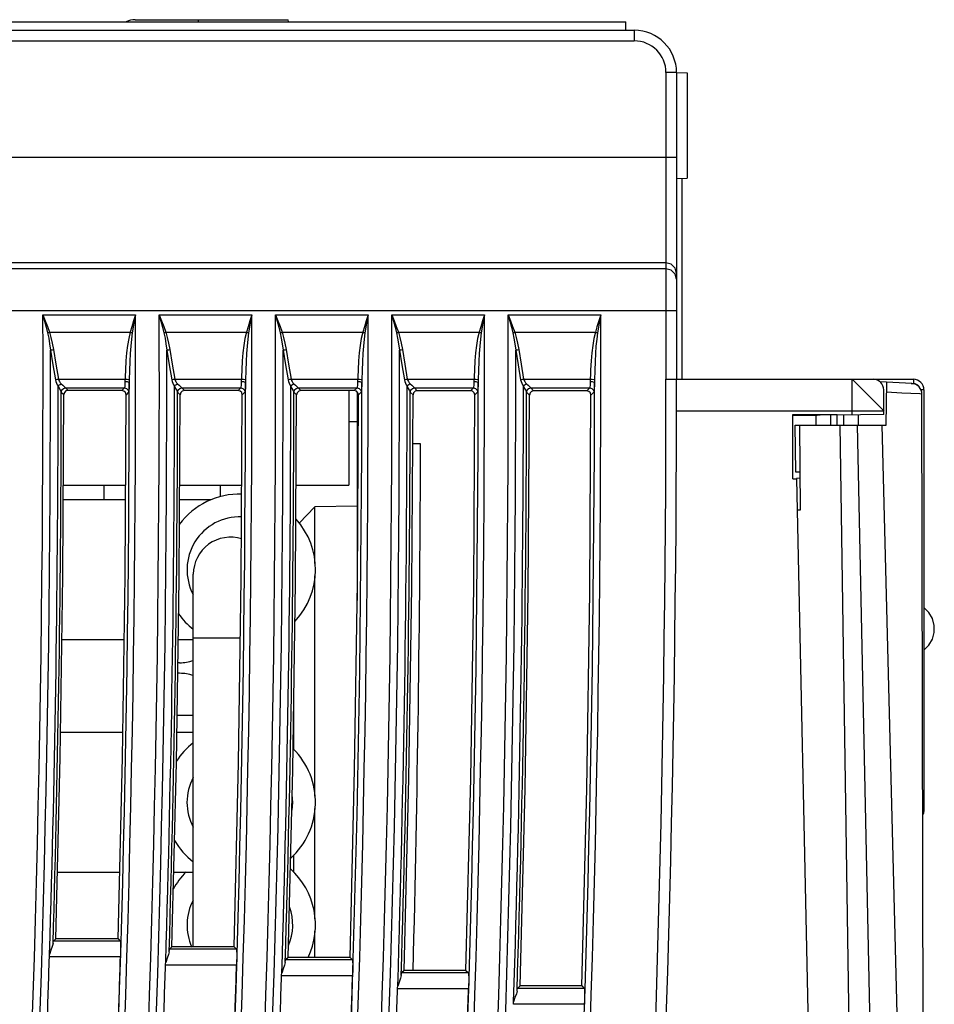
# Model space of a CAD drawing. Header units: millimetres. Extents: x 0 to 600, y 0 to 600.
# Tile 14 of 39: x 126 to 170, y 325 to 371. Entities that reach past the tile are written whole.
import ezdxf

# ---------------------------------------------------------------- set-up
doc = ezdxf.new("R2010")
doc.units = ezdxf.units.MM
doc.header["$LTSCALE"] = 39.111111
doc.layers.get('0').update_dxf_attribs({"linetype": 'CONTINUOUS'})

msp = doc.modelspace()

# ---------------------------------------------------------------- linework, layer by layer
at = {"color": 7, "linetype": 'CONTINUOUS'}
for p, q in [((93.01, 371.034), (155.01, 371.034)), ((131.81, 371.134), (139.051, 371.134)), ((134.81, 371.034), (134.81, 371.134)), ((139.053, 371.034), (139.051, 371.134)), ((155.01, 370.634), (155.01, 371.034)), ((92.01, 370.634), (155.41, 370.634)), ((155.41, 370.634), (155.41, 370.134)), ((92.01, 370.134), (155.41, 370.134)), ((156.91, 368.634), (156.91, 354.134)), ((157.41, 368.634), (156.91, 368.634)), ((157.41, 368.634), (157.41, 354.134)), ((157.41, 368.634), (157.91, 368.626)), ((157.91, 368.626), (157.91, 363.643)), ((45.793, 364.634), (157.41, 364.634)), ((157.41, 363.634), (157.91, 363.643)), ((157.66, 363.639), (157.66, 354.134)), ((156.91, 359.641), (92.01, 359.641)), ((156.91, 359.36), (92.01, 359.36)), ((157.16, 359.574), (156.91, 359.641)), ((157.16, 359.293), (156.91, 359.36)), ((157.343, 359.392), (157.16, 359.574)), ((157.41, 359.142), (157.343, 359.392)), ((157.343, 359.11), (157.16, 359.293)), ((157.41, 358.861), (157.343, 359.11)), ((157.41, 357.363), (92.01, 357.363)), ((127.448, 357.176), (127.525, 356.884)), ((127.448, 357.176), (127.556, 356.895)), ((127.448, 357.176), (131.823, 357.176)), ((131.823, 357.176), (131.733, 356.89)), ((131.823, 357.176), (131.769, 356.879)), ((132.948, 357.176), (133.025, 356.884)), ((132.948, 357.176), (133.056, 356.895)), ((132.948, 357.176), (137.323, 357.176)), ((137.323, 357.176), (137.233, 356.89)), ((137.323, 357.176), (137.269, 356.879)), ((138.448, 357.176), (138.556, 356.895)), ((138.448, 357.176), (138.525, 356.884)), ((138.448, 357.176), (142.823, 357.176)), ((142.823, 357.176), (142.733, 356.89)), ((142.823, 357.176), (142.769, 356.879)), ((143.948, 357.176), (144.056, 356.895)), ((143.948, 357.176), (144.025, 356.884)), ((143.948, 357.176), (148.323, 357.176)), ((148.323, 357.176), (148.233, 356.89)), ((148.323, 357.176), (148.269, 356.879)), ((149.448, 357.176), (149.525, 356.884)), ((149.448, 357.176), (149.556, 356.895)), ((149.448, 357.176), (153.823, 357.176)), ((153.823, 357.176), (153.733, 356.89)), ((153.823, 357.176), (153.769, 356.879)), ((127.525, 356.884), (127.599, 356.601)), ((127.556, 356.895), (127.658, 356.623)), ((127.599, 356.601), (127.668, 356.328)), ((127.658, 356.623), (127.755, 356.36)), ((131.648, 356.619), (131.571, 356.36)), ((131.733, 356.89), (131.648, 356.619)), ((131.719, 356.597), (131.673, 356.328)), ((131.769, 356.879), (131.719, 356.597)), ((133.025, 356.884), (133.099, 356.601)), ((133.056, 356.895), (133.158, 356.623)), ((133.099, 356.601), (133.168, 356.328)), ((133.158, 356.623), (133.255, 356.36)), ((137.148, 356.619), (137.071, 356.36)), ((137.233, 356.89), (137.148, 356.619)), ((137.219, 356.597), (137.173, 356.328)), ((137.269, 356.879), (137.219, 356.597)), ((138.525, 356.884), (138.599, 356.601)), ((138.556, 356.895), (138.659, 356.623)), ((138.599, 356.601), (138.668, 356.328)), ((138.659, 356.623), (138.755, 356.36)), ((142.648, 356.619), (142.571, 356.36)), ((142.733, 356.89), (142.648, 356.619)), ((142.719, 356.597), (142.673, 356.328)), ((142.769, 356.879), (142.719, 356.597)), ((144.025, 356.884), (144.099, 356.601)), ((144.056, 356.895), (144.159, 356.623)), ((144.099, 356.601), (144.168, 356.328)), ((144.159, 356.623), (144.255, 356.36)), ((148.148, 356.619), (148.071, 356.36)), ((148.233, 356.89), (148.148, 356.619)), ((148.219, 356.597), (148.173, 356.328)), ((148.269, 356.879), (148.219, 356.597)), ((149.525, 356.884), (149.599, 356.601)), ((149.556, 356.895), (149.659, 356.623)), ((149.599, 356.601), (149.668, 356.328)), ((149.659, 356.623), (149.755, 356.36)), ((153.648, 356.619), (153.571, 356.36)), ((153.733, 356.89), (153.648, 356.619)), ((153.719, 356.597), (153.673, 356.328)), ((153.769, 356.879), (153.719, 356.597)), ((127.668, 356.328), (127.696, 356.339)), ((127.668, 356.328), (127.721, 356.077)), ((127.696, 356.339), (127.725, 356.35)), ((127.725, 356.35), (127.755, 356.36)), ((127.755, 356.36), (127.829, 356.11)), ((127.755, 356.36), (131.571, 356.36)), ((127.829, 356.11), (127.892, 355.837)), ((131.571, 356.36), (131.503, 356.065)), ((131.571, 356.36), (131.607, 356.35)), ((131.607, 356.35), (131.641, 356.339)), ((131.673, 356.328), (131.632, 356.033)), ((131.641, 356.339), (131.673, 356.328)), ((133.168, 356.328), (133.196, 356.339)), ((133.168, 356.328), (133.221, 356.077)), ((133.196, 356.339), (133.225, 356.35)), ((133.225, 356.35), (133.255, 356.36)), ((133.255, 356.36), (133.329, 356.11)), ((133.255, 356.36), (137.071, 356.36)), ((133.329, 356.11), (133.392, 355.837)), ((137.071, 356.36), (137.003, 356.065)), ((137.071, 356.36), (137.107, 356.35)), ((137.107, 356.35), (137.141, 356.339)), ((137.173, 356.328), (137.133, 356.033)), ((137.141, 356.339), (137.173, 356.328)), ((138.668, 356.328), (138.696, 356.339)), ((138.668, 356.328), (138.721, 356.077)), ((138.696, 356.339), (138.725, 356.35)), ((138.725, 356.35), (138.755, 356.36)), ((138.755, 356.36), (138.829, 356.11)), ((138.755, 356.36), (142.571, 356.36)), ((138.829, 356.11), (138.892, 355.837)), ((142.571, 356.36), (142.503, 356.065)), ((142.571, 356.36), (142.607, 356.35)), ((142.607, 356.35), (142.641, 356.339)), ((142.673, 356.328), (142.633, 356.033)), ((142.641, 356.339), (142.673, 356.328)), ((144.168, 356.328), (144.196, 356.339)), ((144.168, 356.328), (144.221, 356.077)), ((144.196, 356.339), (144.225, 356.35)), ((144.225, 356.35), (144.255, 356.36)), ((144.255, 356.36), (144.329, 356.11)), ((144.255, 356.36), (148.071, 356.36)), ((144.329, 356.11), (144.392, 355.837)), ((148.071, 356.36), (148.003, 356.065)), ((148.071, 356.36), (148.107, 356.35)), ((148.107, 356.35), (148.141, 356.339)), ((148.173, 356.328), (148.133, 356.033)), ((148.141, 356.339), (148.173, 356.328)), ((149.668, 356.328), (149.696, 356.339)), ((149.668, 356.328), (149.721, 356.077)), ((149.696, 356.339), (149.725, 356.35)), ((149.725, 356.35), (149.755, 356.36)), ((149.755, 356.36), (149.829, 356.11)), ((149.755, 356.36), (153.571, 356.36)), ((149.829, 356.11), (149.892, 355.837)), ((153.571, 356.36), (153.503, 356.065)), ((153.571, 356.36), (153.607, 356.35)), ((153.607, 356.35), (153.641, 356.339)), ((153.673, 356.328), (153.633, 356.033)), ((153.641, 356.339), (153.673, 356.328)), ((127.721, 356.077), (127.766, 355.804)), ((127.766, 355.804), (127.806, 355.508)), ((127.892, 355.837), (127.947, 355.541)), ((131.449, 355.738), (131.406, 355.383)), ((131.503, 356.065), (131.449, 355.738)), ((131.6, 355.706), (131.575, 355.351)), ((131.632, 356.033), (131.6, 355.706)), ((133.221, 356.077), (133.266, 355.804)), ((133.266, 355.804), (133.306, 355.508)), ((133.392, 355.837), (133.447, 355.541)), ((136.949, 355.738), (136.906, 355.383)), ((137.003, 356.065), (136.949, 355.738)), ((137.1, 355.706), (137.075, 355.351)), ((137.133, 356.033), (137.1, 355.706)), ((138.721, 356.077), (138.766, 355.804)), ((138.766, 355.804), (138.806, 355.508)), ((138.892, 355.837), (138.947, 355.541)), ((142.449, 355.738), (142.406, 355.383)), ((142.503, 356.065), (142.449, 355.738)), ((142.6, 355.706), (142.575, 355.351)), ((142.633, 356.033), (142.6, 355.706)), ((144.221, 356.077), (144.266, 355.804)), ((144.266, 355.804), (144.306, 355.508)), ((144.392, 355.837), (144.447, 355.541)), ((147.949, 355.738), (147.906, 355.383)), ((148.003, 356.065), (147.949, 355.738)), ((148.1, 355.706), (148.075, 355.351)), ((148.133, 356.033), (148.1, 355.706)), ((149.721, 356.077), (149.766, 355.804)), ((149.766, 355.804), (149.806, 355.508)), ((149.892, 355.837), (149.947, 355.541)), ((153.449, 355.738), (153.406, 355.383)), ((153.503, 356.065), (153.449, 355.738)), ((153.6, 355.706), (153.575, 355.351)), ((153.633, 356.033), (153.6, 355.706)), ((127.806, 355.508), (127.847, 355.521)), ((127.806, 355.508), (127.922, 354.81)), ((127.847, 355.521), (127.895, 355.532)), ((127.895, 355.532), (127.947, 355.541)), ((127.947, 355.541), (128.063, 354.843)), ((131.406, 355.383), (131.372, 355)), ((131.575, 355.351), (131.554, 354.968)), ((133.306, 355.508), (133.347, 355.521)), ((133.306, 355.508), (133.422, 354.81)), ((133.347, 355.521), (133.395, 355.532)), ((133.395, 355.532), (133.447, 355.541)), ((133.447, 355.541), (133.563, 354.843)), ((136.906, 355.383), (136.872, 355)), ((137.075, 355.351), (137.054, 354.968)), ((138.806, 355.508), (138.847, 355.521)), ((138.806, 355.508), (138.922, 354.81)), ((138.847, 355.521), (138.895, 355.532)), ((138.895, 355.532), (138.947, 355.541)), ((138.947, 355.541), (139.063, 354.843)), ((142.406, 355.383), (142.372, 355)), ((142.575, 355.351), (142.554, 354.968)), ((144.306, 355.508), (144.347, 355.521)), ((144.306, 355.508), (144.422, 354.81)), ((144.347, 355.521), (144.395, 355.532)), ((144.395, 355.532), (144.447, 355.541)), ((144.447, 355.541), (144.563, 354.843)), ((147.906, 355.383), (147.872, 355)), ((148.075, 355.351), (148.054, 354.968)), ((149.806, 355.508), (149.847, 355.521)), ((149.806, 355.508), (149.922, 354.81)), ((149.847, 355.521), (149.895, 355.532)), ((149.895, 355.532), (149.947, 355.541)), ((149.947, 355.541), (150.063, 354.843)), ((153.406, 355.383), (153.372, 355)), ((153.575, 355.351), (153.555, 354.968)), ((127.922, 354.81), (128.038, 354.111)), ((128.063, 354.843), (128.179, 354.144)), ((131.372, 355), (131.348, 354.589)), ((131.554, 354.968), (131.54, 354.556)), ((133.422, 354.81), (133.538, 354.111)), ((133.563, 354.843), (133.679, 354.144)), ((136.872, 355), (136.848, 354.589)), ((137.054, 354.968), (137.04, 354.556)), ((138.922, 354.81), (139.038, 354.111)), ((139.063, 354.843), (139.179, 354.144)), ((142.372, 355), (142.348, 354.589)), ((142.554, 354.968), (142.54, 354.556)), ((144.422, 354.81), (144.538, 354.111)), ((144.563, 354.843), (144.679, 354.144)), ((147.872, 355), (147.848, 354.589)), ((148.054, 354.968), (148.04, 354.556)), ((149.922, 354.81), (150.038, 354.111)), ((150.063, 354.843), (150.179, 354.144)), ((153.372, 355), (153.348, 354.589)), ((153.555, 354.968), (153.54, 354.556)), ((131.348, 354.589), (131.325, 353.937)), ((131.54, 354.556), (131.531, 354.111)), ((136.848, 354.589), (136.825, 353.937)), ((137.04, 354.556), (137.031, 354.111)), ((142.348, 354.589), (142.325, 353.937)), ((142.54, 354.556), (142.531, 354.111)), ((147.848, 354.589), (147.825, 353.937)), ((148.04, 354.556), (148.031, 354.111)), ((153.348, 354.589), (153.325, 353.937)), ((153.54, 354.556), (153.531, 354.111)), ((128.038, 354.111), (128.079, 354.123)), ((128.038, 354.111), (128.058, 354.024)), ((128.058, 354.024), (128.087, 353.944)), ((128.079, 354.123), (128.127, 354.134)), ((128.087, 353.944), (128.125, 353.871)), ((128.125, 353.871), (128.17, 353.803)), ((128.127, 354.134), (128.179, 354.144)), ((128.17, 353.803), (128.208, 353.85)), ((128.17, 353.803), (128.224, 353.706)), ((128.179, 354.144), (128.199, 354.082)), ((128.179, 354.144), (131.332, 354.144)), ((128.199, 354.082), (128.229, 354.025)), ((128.208, 353.85), (128.257, 353.891)), ((128.229, 354.025), (128.266, 353.972)), ((128.257, 353.891), (128.311, 353.924)), ((128.266, 353.972), (128.311, 353.924)), ((128.311, 353.924), (128.386, 353.854)), ((128.386, 353.854), (128.452, 353.795)), ((128.452, 353.795), (128.496, 353.753)), ((131.314, 353.779), (131.308, 353.74)), ((131.32, 353.847), (131.314, 353.779)), ((131.325, 353.937), (131.32, 353.847)), ((131.329, 354.037), (131.426, 354.026)), ((131.332, 354.144), (131.425, 354.138)), ((131.425, 354.138), (131.497, 354.126)), ((131.426, 354.026), (131.499, 353.999)), ((131.497, 354.126), (131.531, 354.111)), ((131.499, 353.999), (131.529, 353.962)), ((131.525, 353.821), (131.52, 353.695)), ((131.529, 353.962), (131.525, 353.821)), ((131.531, 354.111), (131.529, 353.962)), ((133.538, 354.111), (133.579, 354.123)), ((133.538, 354.111), (133.558, 354.024)), ((133.558, 354.024), (133.587, 353.944)), ((133.579, 354.123), (133.627, 354.134)), ((133.587, 353.944), (133.625, 353.871)), ((133.625, 353.871), (133.67, 353.803)), ((133.627, 354.134), (133.679, 354.144)), ((133.67, 353.803), (133.708, 353.85)), ((133.67, 353.803), (133.724, 353.706)), ((133.679, 354.144), (133.699, 354.082)), ((133.679, 354.144), (136.832, 354.144)), ((133.699, 354.082), (133.729, 354.025)), ((133.708, 353.85), (133.757, 353.891)), ((133.729, 354.025), (133.766, 353.972)), ((133.757, 353.891), (133.811, 353.924)), ((133.766, 353.972), (133.811, 353.924)), ((133.811, 353.924), (133.886, 353.854)), ((133.886, 353.854), (133.952, 353.795)), ((133.952, 353.795), (133.996, 353.753)), ((136.814, 353.779), (136.808, 353.74)), ((136.82, 353.847), (136.814, 353.779)), ((136.825, 353.937), (136.82, 353.847)), ((136.829, 354.037), (136.926, 354.026)), ((136.832, 354.144), (136.925, 354.138)), ((136.925, 354.138), (136.997, 354.126)), ((136.926, 354.026), (136.999, 353.999)), ((136.997, 354.126), (137.031, 354.111)), ((136.999, 353.999), (137.029, 353.962)), ((137.025, 353.821), (137.02, 353.695)), ((137.029, 353.962), (137.025, 353.821)), ((137.031, 354.111), (137.029, 353.962)), ((139.038, 354.111), (139.079, 354.123)), ((139.038, 354.111), (139.058, 354.024)), ((139.058, 354.024), (139.087, 353.944)), ((139.079, 354.123), (139.127, 354.134)), ((139.087, 353.944), (139.125, 353.871)), ((139.125, 353.871), (139.17, 353.803)), ((139.127, 354.134), (139.179, 354.144)), ((139.17, 353.803), (139.208, 353.85)), ((139.17, 353.803), (139.224, 353.706)), ((139.179, 354.144), (139.199, 354.082)), ((139.179, 354.144), (142.332, 354.144)), ((139.199, 354.082), (139.229, 354.025)), ((139.208, 353.85), (139.257, 353.891)), ((139.229, 354.025), (139.266, 353.972)), ((139.257, 353.891), (139.311, 353.924)), ((139.266, 353.972), (139.311, 353.924)), ((139.311, 353.924), (139.386, 353.854)), ((139.386, 353.854), (139.452, 353.795)), ((139.452, 353.795), (139.496, 353.753)), ((142.314, 353.779), (142.308, 353.74)), ((142.32, 353.847), (142.314, 353.779)), ((142.325, 353.937), (142.32, 353.847)), ((142.329, 354.037), (142.426, 354.026)), ((142.332, 354.144), (142.425, 354.138)), ((142.425, 354.138), (142.497, 354.126)), ((142.426, 354.026), (142.499, 353.999)), ((142.497, 354.126), (142.531, 354.111)), ((142.499, 353.999), (142.529, 353.962)), ((142.525, 353.821), (142.52, 353.695)), ((142.529, 353.962), (142.525, 353.821)), ((142.531, 354.111), (142.529, 353.962)), ((144.538, 354.111), (144.579, 354.123)), ((144.538, 354.111), (144.558, 354.024)), ((144.558, 354.024), (144.587, 353.944)), ((144.579, 354.123), (144.627, 354.134)), ((144.587, 353.944), (144.625, 353.871)), ((144.625, 353.871), (144.67, 353.803)), ((144.627, 354.134), (144.679, 354.144)), ((144.67, 353.803), (144.708, 353.85)), ((144.67, 353.803), (144.724, 353.706)), ((144.679, 354.144), (144.699, 354.082)), ((144.679, 354.144), (147.832, 354.144)), ((144.699, 354.082), (144.729, 354.025)), ((144.708, 353.85), (144.757, 353.891)), ((144.729, 354.025), (144.766, 353.972)), ((144.757, 353.891), (144.811, 353.924)), ((144.766, 353.972), (144.811, 353.924)), ((144.811, 353.924), (144.887, 353.854)), ((144.887, 353.854), (144.952, 353.795)), ((144.952, 353.795), (144.996, 353.753)), ((147.814, 353.779), (147.808, 353.74)), ((147.82, 353.847), (147.814, 353.779)), ((147.825, 353.937), (147.82, 353.847)), ((147.829, 354.037), (147.926, 354.026)), ((147.832, 354.144), (147.925, 354.138)), ((147.925, 354.138), (147.997, 354.126)), ((147.926, 354.026), (147.999, 353.999)), ((147.997, 354.126), (148.031, 354.111)), ((147.999, 353.999), (148.029, 353.962)), ((148.025, 353.821), (148.02, 353.695)), ((148.029, 353.962), (148.025, 353.821)), ((148.031, 354.111), (148.029, 353.962)), ((150.038, 354.111), (150.079, 354.123)), ((150.038, 354.111), (150.058, 354.024)), ((150.058, 354.024), (150.087, 353.944)), ((150.079, 354.123), (150.127, 354.134)), ((150.087, 353.944), (150.125, 353.871)), ((150.125, 353.871), (150.17, 353.803)), ((150.127, 354.134), (150.179, 354.144)), ((150.17, 353.803), (150.208, 353.85)), ((150.17, 353.803), (150.224, 353.706)), ((150.179, 354.144), (150.199, 354.082)), ((150.179, 354.144), (153.332, 354.144)), ((150.199, 354.082), (150.229, 354.025)), ((150.208, 353.85), (150.257, 353.891)), ((150.229, 354.025), (150.266, 353.972)), ((150.257, 353.891), (150.311, 353.924)), ((150.266, 353.972), (150.311, 353.924)), ((150.311, 353.924), (150.387, 353.854)), ((150.387, 353.854), (150.452, 353.795)), ((150.452, 353.795), (150.496, 353.753)), ((153.314, 353.779), (153.308, 353.74)), ((153.32, 353.847), (153.314, 353.779)), ((153.325, 353.937), (153.32, 353.847)), ((153.329, 354.037), (153.426, 354.026)), ((153.332, 354.144), (153.425, 354.138)), ((153.425, 354.138), (153.497, 354.126)), ((153.426, 354.026), (153.499, 353.999)), ((153.497, 354.126), (153.531, 354.111)), ((153.499, 353.999), (153.529, 353.962)), ((153.525, 353.821), (153.52, 353.695)), ((153.529, 353.962), (153.525, 353.821)), ((153.531, 354.111), (153.529, 353.962)), ((156.91, 354.134), (168.61, 354.134)), ((164.015, 354.134), (164.015, 354.161)), ((165.71, 352.447), (165.71, 354.134)), ((165.71, 354.134), (165.761, 354.09)), ((165.761, 354.09), (165.895, 353.962)), ((165.895, 353.962), (166.09, 353.763)), ((168.541, 353.933), (167.04, 354.009)), ((167.319, 351.968), (167.35, 353.993)), ((168.511, 353.934), (168.61, 353.934)), ((168.61, 354.135), (168.61, 353.934)), ((168.61, 353.935), (168.672, 353.929)), ((168.672, 353.929), (168.737, 353.909)), ((168.737, 353.909), (168.799, 353.873)), ((168.799, 353.873), (168.851, 353.822)), ((168.851, 353.822), (168.885, 353.767)), ((128.224, 353.706), (128.27, 353.623)), ((128.27, 353.623), (128.302, 353.564)), ((128.302, 353.564), (128.316, 353.532)), ((128.316, 353.532), (128.343, 353.631)), ((128.316, 353.532), (128.317, 353.528)), ((128.317, 353.528), (128.318, 353.526)), ((128.318, 353.526), (128.345, 353.626)), ((128.318, 353.526), (128.437, 353.408)), ((128.343, 353.631), (128.416, 353.703)), ((128.345, 353.626), (128.419, 353.699)), ((128.39, 344.831), (128.437, 353.408)), ((128.416, 353.703), (128.516, 353.73)), ((128.419, 353.699), (128.518, 353.726)), ((128.463, 353.508), (128.437, 353.408)), ((128.536, 353.581), (128.463, 353.508)), ((128.496, 353.753), (128.516, 353.73)), ((128.516, 353.73), (128.517, 353.727)), ((128.517, 353.727), (128.518, 353.726)), ((128.518, 353.726), (128.637, 353.607)), ((128.518, 353.726), (131.302, 353.726)), ((128.637, 353.607), (128.536, 353.581)), ((131.181, 353.606), (128.637, 353.607)), ((131.302, 353.726), (131.181, 353.606)), ((131.281, 353.579), (131.181, 353.606)), ((131.354, 353.506), (131.281, 353.579)), ((131.308, 353.74), (131.302, 353.726)), ((131.302, 353.726), (131.401, 353.699)), ((131.334, 344.83), (131.381, 353.405)), ((131.381, 353.405), (131.354, 353.506)), ((131.501, 353.526), (131.381, 353.405)), ((131.401, 353.699), (131.475, 353.626)), ((131.475, 353.626), (131.501, 353.526)), ((131.507, 353.546), (131.501, 353.526)), ((131.514, 353.601), (131.507, 353.546)), ((131.52, 353.695), (131.514, 353.601)), ((133.724, 353.706), (133.77, 353.623)), ((133.77, 353.623), (133.802, 353.564)), ((133.802, 353.564), (133.816, 353.532)), ((133.816, 353.532), (133.843, 353.631)), ((133.816, 353.532), (133.817, 353.528)), ((133.817, 353.528), (133.818, 353.526)), ((133.818, 353.526), (133.845, 353.626)), ((133.818, 353.526), (133.941, 353.404)), ((133.843, 353.631), (133.916, 353.703)), ((133.845, 353.626), (133.919, 353.699)), ((133.893, 344.7), (133.941, 353.404)), ((133.916, 353.703), (134.016, 353.73)), ((133.919, 353.699), (134.018, 353.726)), ((133.968, 353.503), (133.941, 353.404)), ((134.04, 353.576), (133.968, 353.503)), ((133.996, 353.753), (134.016, 353.73)), ((134.016, 353.73), (134.017, 353.727)), ((134.017, 353.727), (134.018, 353.726)), ((134.018, 353.726), (134.141, 353.603)), ((134.018, 353.726), (136.802, 353.726)), ((134.141, 353.603), (134.04, 353.576)), ((136.677, 353.601), (134.141, 353.603)), ((136.802, 353.726), (136.677, 353.601)), ((136.777, 353.575), (136.677, 353.601)), ((136.85, 353.502), (136.777, 353.575)), ((136.808, 353.74), (136.802, 353.726)), ((136.802, 353.726), (136.901, 353.699)), ((136.829, 344.7), (136.877, 353.401)), ((136.877, 353.401), (136.85, 353.502)), ((137.001, 353.526), (136.877, 353.401)), ((136.901, 353.699), (136.975, 353.626)), ((136.975, 353.626), (137.001, 353.526)), ((137.007, 353.546), (137.001, 353.526)), ((137.014, 353.601), (137.007, 353.546)), ((137.02, 353.695), (137.014, 353.601)), ((139.224, 353.706), (139.27, 353.623)), ((139.27, 353.623), (139.302, 353.564)), ((139.302, 353.564), (139.316, 353.532)), ((139.316, 353.532), (139.343, 353.631)), ((139.316, 353.532), (139.317, 353.528)), ((139.317, 353.528), (139.318, 353.526)), ((139.318, 353.526), (139.345, 353.626)), ((139.318, 353.526), (139.445, 353.4)), ((139.343, 353.631), (139.416, 353.703)), ((139.345, 353.626), (139.419, 353.699)), ((139.395, 344.531), (139.445, 353.4)), ((139.416, 353.703), (139.516, 353.73)), ((139.419, 353.699), (139.518, 353.726)), ((139.472, 353.499), (139.445, 353.4)), ((139.544, 353.572), (139.472, 353.499)), ((139.496, 353.753), (139.516, 353.73)), ((139.516, 353.73), (139.517, 353.727)), ((139.517, 353.727), (139.518, 353.726)), ((139.518, 353.726), (139.645, 353.599)), ((139.518, 353.726), (142.302, 353.726)), ((139.645, 353.599), (139.544, 353.572)), ((142.173, 353.597), (139.645, 353.599)), ((141.91, 353.597), (141.91, 349.134)), ((142.302, 353.726), (142.173, 353.597)), ((142.273, 353.57), (142.173, 353.597)), ((142.345, 353.498), (142.273, 353.57)), ((142.308, 353.74), (142.302, 353.726)), ((142.302, 353.726), (142.401, 353.699)), ((142.31, 353.533), (142.31, 343.674)), ((142.323, 344.531), (142.372, 353.397)), ((142.372, 353.397), (142.345, 353.498)), ((142.501, 353.526), (142.372, 353.397)), ((142.401, 353.699), (142.475, 353.626)), ((142.475, 353.626), (142.501, 353.526)), ((142.507, 353.546), (142.501, 353.526)), ((142.514, 353.601), (142.507, 353.546)), ((142.52, 353.695), (142.514, 353.601)), ((144.724, 353.706), (144.77, 353.623)), ((144.77, 353.623), (144.802, 353.564)), ((144.802, 353.564), (144.816, 353.532)), ((144.816, 353.532), (144.843, 353.631)), ((144.816, 353.532), (144.817, 353.528)), ((144.817, 353.528), (144.818, 353.526)), ((144.818, 353.526), (144.845, 353.626)), ((144.818, 353.526), (144.949, 353.395)), ((144.843, 353.631), (144.916, 353.703)), ((144.845, 353.626), (144.919, 353.699)), ((144.898, 344.324), (144.949, 353.395)), ((144.916, 353.703), (145.016, 353.73)), ((144.919, 353.699), (145.018, 353.726)), ((144.976, 353.495), (144.949, 353.395)), ((145.049, 353.568), (144.976, 353.495)), ((144.996, 353.753), (145.016, 353.73)), ((145.016, 353.73), (145.017, 353.727)), ((145.017, 353.727), (145.018, 353.726)), ((145.018, 353.726), (145.149, 353.595)), ((145.018, 353.726), (147.802, 353.726)), ((145.149, 353.595), (145.049, 353.568)), ((147.669, 353.593), (145.149, 353.595)), ((147.802, 353.726), (147.669, 353.593)), ((147.768, 353.566), (147.669, 353.593)), ((147.841, 353.493), (147.768, 353.566)), ((147.808, 353.74), (147.802, 353.726)), ((147.802, 353.726), (147.901, 353.699)), ((147.817, 344.323), (147.868, 353.393)), ((147.868, 353.393), (147.841, 353.493)), ((148.001, 353.526), (147.868, 353.393)), ((147.901, 353.699), (147.975, 353.626)), ((147.975, 353.626), (148.001, 353.526)), ((148.007, 353.546), (148.001, 353.526)), ((148.014, 353.601), (148.007, 353.546)), ((148.02, 353.695), (148.014, 353.601)), ((150.224, 353.706), (150.27, 353.623)), ((150.27, 353.623), (150.302, 353.564)), ((150.302, 353.564), (150.316, 353.532)), ((150.316, 353.532), (150.343, 353.631)), ((150.316, 353.532), (150.317, 353.528)), ((150.317, 353.528), (150.319, 353.526)), ((150.319, 353.526), (150.345, 353.626)), ((150.319, 353.526), (150.453, 353.391)), ((150.343, 353.631), (150.416, 353.703)), ((150.345, 353.626), (150.419, 353.699)), ((150.4, 344.078), (150.453, 353.391)), ((150.416, 353.703), (150.516, 353.73)), ((150.419, 353.699), (150.518, 353.726)), ((150.48, 353.491), (150.453, 353.391)), ((150.553, 353.564), (150.48, 353.491)), ((150.496, 353.753), (150.516, 353.73)), ((150.516, 353.73), (150.517, 353.727)), ((150.517, 353.727), (150.518, 353.726)), ((150.518, 353.726), (150.653, 353.591)), ((150.518, 353.726), (153.302, 353.726)), ((150.653, 353.591), (150.553, 353.564)), ((153.164, 353.589), (150.653, 353.591)), ((153.302, 353.726), (153.164, 353.589)), ((153.264, 353.562), (153.164, 353.589)), ((153.337, 353.489), (153.264, 353.562)), ((153.308, 353.74), (153.302, 353.726)), ((153.302, 353.726), (153.401, 353.699)), ((153.311, 344.077), (153.364, 353.389)), ((153.364, 353.389), (153.337, 353.489)), ((153.501, 353.526), (153.364, 353.389)), ((153.401, 353.699), (153.475, 353.626)), ((153.475, 353.626), (153.501, 353.526)), ((153.507, 353.546), (153.501, 353.526)), ((153.514, 353.601), (153.507, 353.546)), ((153.52, 353.695), (153.514, 353.601)), ((166.09, 353.763), (166.335, 353.519)), ((166.335, 353.519), (166.599, 353.265)), ((167.21, 352.473), (167.21, 353.634)), ((168.064, 353.484), (167.343, 353.522)), ((168.909, 353.44), (168.064, 353.484)), ((169.016, 353.435), (168.909, 353.44)), ((169.11, 353.634), (168.971, 353.634)), ((169.205, 259.423), (169.016, 353.435)), ((169.11, 353.634), (169.11, 333.701)), ((166.599, 353.265), (166.84, 353.02)), ((166.84, 353.02), (167.037, 352.818)), ((167.21, 352.634), (157.388, 352.634)), ((162.91, 349.434), (162.91, 352.469)), ((162.91, 352.469), (165.01, 352.469)), ((162.91, 352.44), (164.062, 352.44)), ((164.01, 351.961), (164.01, 352.452)), ((164.2, 352.445), (164.062, 352.44)), ((164.42, 352.449), (164.2, 352.445)), ((164.698, 352.451), (164.42, 352.449)), ((164.698, 351.962), (164.698, 352.451)), ((165.01, 352.451), (164.698, 352.451)), ((167.21, 352.473), (165.01, 352.434)), ((165.01, 351.963), (165.01, 352.469)), ((165.322, 351.964), (165.322, 352.44)), ((166.01, 351.965), (166.01, 352.452)), ((167.037, 352.818), (167.166, 352.686)), ((167.166, 352.686), (167.21, 352.634)), ((141.91, 352.141), (142.31, 352.134)), ((163.019, 351.959), (167.319, 351.968)), ((163.052, 349.739), (163.019, 351.959)), ((163.258, 349.993), (163.246, 351.959)), ((165.124, 351.963), (166.51, 259.371)), ((166.599, 321.603), (165.966, 351.965)), ((167.906, 321.615), (167.136, 351.967)), ((142.36, 351.134), (142.31, 351.134)), ((145.306, 351.082), (144.936, 351.089)), ((163.26, 349.736), (163.052, 349.739)), ((163.272, 347.96), (163.258, 349.993)), ((128.413, 349.134), (131.358, 349.134)), ((130.325, 349.134), (130.322, 348.434)), ((133.917, 349.134), (136.853, 349.134)), ((135.829, 349.134), (135.827, 348.571)), ((139.421, 349.134), (141.91, 349.134)), ((162.91, 349.434), (163.075, 349.434)), ((163.262, 349.453), (163.074, 349.443)), ((163.075, 349.434), (165.011, 259.398)), ((131.354, 348.434), (128.409, 348.434)), ((135.385, 348.434), (133.913, 348.434)), ((139.564, 347.34), (140.31, 348.099)), ((142.31, 348.134), (140.31, 348.099)), ((140.31, 345.422), (140.31, 348.099)), ((163.127, 347.959), (163.272, 347.96)), ((128.262, 336.255), (128.39, 344.831)), ((131.207, 336.256), (131.334, 344.83)), ((133.762, 335.998), (133.893, 344.7)), ((134.56, 327.298), (134.56, 344.918)), ((136.699, 335.999), (136.829, 344.7)), ((139.261, 335.664), (139.395, 344.531)), ((140.31, 334.422), (140.31, 344.847)), ((142.189, 335.665), (142.323, 344.531)), ((144.758, 335.254), (144.898, 344.324)), ((147.678, 335.254), (147.817, 344.323)), ((150.253, 334.766), (150.4, 344.078)), ((153.165, 334.767), (153.311, 344.077)), ((169.11, 343.31), (169.14, 343.309)), ((169.341, 343.107), (169.142, 343.309)), ((169.507, 342.824), (169.341, 343.107)), ((169.598, 342.502), (169.507, 342.824)), ((169.507, 341.843), (169.598, 342.165)), ((169.598, 342.165), (169.598, 342.502)), ((128.345, 341.834), (131.29, 341.834)), ((133.85, 341.834), (134.56, 341.834)), ((134.56, 341.918), (136.787, 341.918)), ((169.339, 341.56), (169.507, 341.843)), ((169.11, 341.359), (169.14, 341.359)), ((169.142, 341.359), (169.339, 341.56)), ((133.91, 340.734), (133.833, 340.734)), ((133.91, 340.234), (133.826, 340.234)), ((139.31, 336.621), (139.31, 338.917)), ((134.56, 338.234), (133.796, 338.234)), ((131.224, 337.434), (128.279, 337.434)), ((134.56, 337.434), (133.784, 337.434)), ((128.054, 327.681), (128.262, 336.255)), ((131, 327.683), (131.207, 336.256)), ((133.549, 327.297), (133.762, 335.998)), ((136.487, 327.299), (136.699, 335.999)), ((139.041, 326.799), (139.261, 335.664)), ((141.97, 326.801), (142.189, 335.665)), ((144.529, 326.185), (144.758, 335.254)), ((147.45, 326.187), (147.678, 335.254)), ((150.014, 325.456), (150.253, 334.766)), ((152.927, 325.459), (153.165, 334.767)), ((169.11, 334.3), (169.055, 334.3)), ((140.31, 328.622), (140.31, 333.847)), ((139.31, 330.821), (139.31, 331.648)), ((128.13, 330.834), (131.076, 330.834)), ((133.636, 330.834), (134.56, 330.834)), ((140.31, 326.8), (140.31, 328.047)), ((127.892, 327.325), (127.824, 327.149)), ((127.926, 327.456), (127.892, 327.325)), ((127.926, 327.456), (127.937, 327.542)), ((127.937, 327.542), (127.946, 327.577)), ((128.054, 327.681), (127.946, 327.577)), ((131.103, 327.577), (127.946, 327.577)), ((131, 327.683), (128.054, 327.681)), ((131, 327.683), (131.103, 327.577)), ((131.103, 327.577), (131.114, 327.51)), ((131.114, 327.51), (131.119, 327.345)), ((131.119, 327.345), (131.119, 327.106)), ((133.549, 327.297), (133.437, 327.189)), ((136.487, 327.299), (133.549, 327.297)), ((136.487, 327.299), (136.594, 327.189)), ((127.752, 326.827), (127.756, 326.888)), ((131.113, 326.827), (127.752, 326.827)), ((127.756, 326.888), (127.765, 326.948)), ((127.824, 327.149), (127.765, 326.948)), ((131.119, 327.106), (131.113, 326.827)), ((133.382, 326.937), (133.315, 326.761)), ((133.417, 327.068), (133.382, 326.937)), ((133.417, 327.068), (133.428, 327.154)), ((133.428, 327.154), (133.437, 327.189)), ((136.594, 327.189), (133.437, 327.189)), ((136.594, 327.189), (136.605, 327.122)), ((136.605, 327.122), (136.61, 326.957)), ((136.61, 326.957), (136.61, 326.718)), ((139.041, 326.799), (138.925, 326.686)), ((141.97, 326.801), (139.041, 326.799)), ((141.97, 326.801), (142.082, 326.686)), ((133.243, 326.439), (133.247, 326.5)), ((136.604, 326.439), (133.243, 326.439)), ((133.247, 326.5), (133.256, 326.56)), ((133.315, 326.761), (133.256, 326.56)), ((136.61, 326.718), (136.604, 326.439)), ((138.87, 326.434), (138.803, 326.258)), ((138.905, 326.566), (138.87, 326.434)), ((138.905, 326.566), (138.915, 326.651)), ((138.915, 326.651), (138.925, 326.686)), ((142.082, 326.686), (138.925, 326.686)), ((142.082, 326.686), (142.092, 326.62)), ((142.092, 326.62), (142.097, 326.455)), ((142.097, 326.455), (142.097, 326.216)), ((138.73, 325.937), (138.734, 325.997)), ((142.091, 325.937), (138.73, 325.937)), ((138.734, 325.997), (138.744, 326.057)), ((138.803, 326.258), (138.744, 326.057)), ((142.097, 326.216), (142.091, 325.937)), ((144.389, 325.948), (144.354, 325.816)), ((144.389, 325.948), (144.399, 326.034)), ((144.399, 326.034), (144.409, 326.068)), ((144.529, 326.185), (144.409, 326.068)), ((147.566, 326.068), (144.409, 326.068)), ((147.45, 326.187), (144.529, 326.185)), ((147.45, 326.187), (147.566, 326.068)), ((147.566, 326.068), (147.576, 326.002)), ((147.576, 326.002), (147.581, 325.837)), ((144.214, 325.319), (144.218, 325.38)), ((144.218, 325.38), (144.227, 325.44)), ((144.287, 325.64), (144.227, 325.44)), ((144.354, 325.816), (144.287, 325.64)), ((147.581, 325.598), (147.575, 325.319)), ((147.581, 325.837), (147.581, 325.598)), ((150.014, 325.456), (149.889, 325.335)), ((152.927, 325.459), (150.014, 325.456)), ((152.927, 325.459), (153.046, 325.335)), ((147.575, 325.319), (144.214, 325.319)), ((149.834, 325.083), (149.767, 324.907)), ((149.869, 325.215), (149.834, 325.083)), ((149.869, 325.215), (149.88, 325.301)), ((149.88, 325.301), (149.889, 325.335)), ((153.046, 325.335), (149.889, 325.335)), ((153.046, 325.335), (153.056, 325.269)), ((153.056, 325.269), (153.061, 325.104)), ((153.061, 325.104), (153.061, 324.865)), ((149.694, 324.586), (149.698, 324.647)), ((153.054, 324.586), (149.694, 324.586)), ((149.698, 324.647), (149.707, 324.707)), ((149.767, 324.907), (149.707, 324.707)), ((153.061, 324.865), (153.054, 324.586))]:
    msp.add_line(p, q, dxfattribs=at)
for centre, radius, start, end in [((131.81, 370.134), 1, 90, 114.8937), ((155.41, 368.634), 2, 0, 90), ((155.41, 368.634), 1.5, 0, 90), ((-785.591, 354.134), 913.044, 353.014571, 0.19086), ((-785.591, 354.134), 917.419, 353.04805, 0.18995), ((-785.591, 354.134), 918.544, 353.056605, 0.189717), ((-785.591, 354.134), 922.919, 353.089682, 0.188818), ((-785.591, 354.134), 924.044, 353.098134, 0.188588), ((-785.591, 354.134), 928.419, 353.130817, 0.187699), ((-785.591, 354.134), 929.544, 353.139169, 0.187472), ((-785.591, 354.134), 933.919, 353.171464, 0.186594), ((-785.591, 354.134), 935.044, 353.179717, 0.186369), ((-785.591, 354.134), 939.419, 353.211632, 0.185501), ((-785.591, 354.134), 913.397, 353.123707, 0.086193), ((-785.591, 354.134), 918.897, 353.165055, 0.085678), ((-785.591, 354.134), 924.398, 353.205908, 0.085168), ((-785.591, 354.134), 929.898, 353.246274, 0.084664), ((-785.591, 354.134), 935.398, 353.286162, 0.084167), ((-785.591, 354.134), 917.12, 353.246529, 359.989215), ((-785.591, 354.134), 913.761, 358.295083, 359.979232), ((-785.591, 354.134), 922.62, 353.286983, 359.989279), ((-785.591, 354.134), 919.261, 358.281084, 359.979356), ((-785.591, 354.134), 928.12, 353.262016, 359.989342), ((-785.591, 354.134), 924.761, 358.260154, 359.979479), ((-785.591, 354.134), 933.62, 353.366451, 359.989405), ((-785.591, 354.134), 930.261, 358.23239, 359.9796), ((-785.591, 354.134), 939.12, 353.405482, 359.989467), ((-785.591, 354.134), 935.761, 358.197879, 359.97972), ((-785.591, 354.134), 942.501, 353.19498, 360), ((-785.591, 354.134), 943.001, 353.19498, 360), ((166.71, 353.634), 0.5, 0, 90), ((168.516, 353.434), 0.5, 0.1151, 87.1151), ((168.61, 353.634), 0.5, 0, 90), ((-785.591, 354.134), 913.907, 358.327232, 359.962224), ((-785.591, 354.134), 919.407, 358.313043, 359.96245), ((-785.591, 354.134), 924.907, 358.291927, 359.962673), ((-785.591, 354.134), 930.407, 358.26398, 359.962894), ((-785.591, 354.134), 935.907, 358.22929, 359.963112), ((-951.691, 354.134), 1097.001, 358.539739, 359.84058), ((136.76, 345.134), 3.575, 88.5286, 143.2037), ((136.76, 345.134), 2.5, 88.0313, 208.1178), ((136.76, 345.134), 3.575, 317.0299, 41.961), ((136.31, 344.918), 1.75, 72.2267, 180), ((136.76, 345.134), 3.575, 215.7062, 231.9143), ((133.91, 342.734), 2, 270, 288.9891), ((133.91, 338.234), 2, 71.0109, 90), ((136.76, 334.134), 3.575, 128.0857, 147.2355), ((136.76, 334.134), 3.575, 312.2487, 45.0599), ((136.76, 334.134), 2.5, 151.8822, 208.1178), ((136.76, 334.134), 2.5, 350.047, 7.5967), ((168.91, 333.701), 0.2, 317.0655, 359.9999), ((136.76, 334.134), 3.575, 210.2317, 231.9143), ((136.76, 328.334), 3.575, 334.4682, 48.0375), ((136.76, 328.334), 3.575, 135.4161, 151.8329), ((136.76, 328.334), 2.5, 151.8822, 204.5629), ((136.76, 328.334), 2.5, 337.1497, 19.9801), ((-785.591, 354.134), 913.751, 358.07759, 358.287488), ((-785.591, 354.134), 917.11, 358.084634, 358.293762), ((-785.591, 354.134), 919.251, 358.064891, 358.273535), ((-785.591, 354.134), 922.61, 358.071939, 358.279822), ((-785.591, 354.134), 924.751, 358.045244, 358.252649), ((-785.591, 354.134), 928.11, 358.052322, 358.258975), ((-785.591, 354.134), 930.251, 358.018747, 358.224929), ((-785.591, 354.134), 933.61, 358.025879, 358.231318)]:
    msp.add_arc(centre, radius, start, end, dxfattribs=at)

doc.saveas('drawing.dxf')
